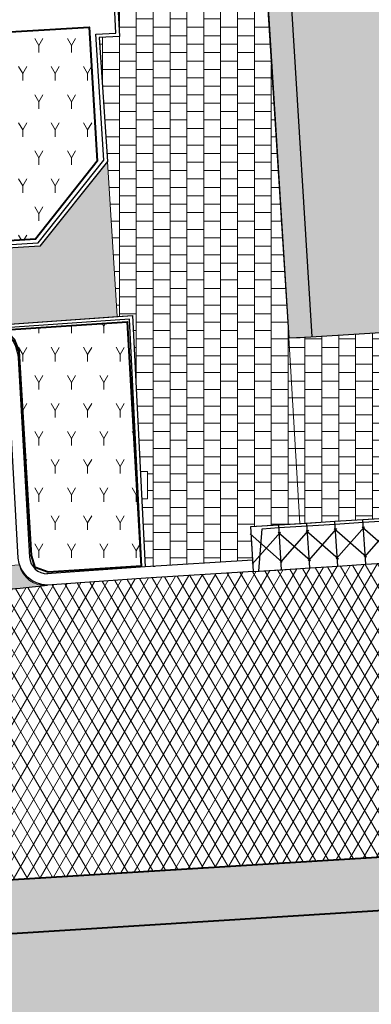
# Model space of a CAD drawing. Header units: metres. Extents: x -1 to 162893, y -2 to 502950.
# Tile 41 of 107: x 162422.13 to 162428.38, y 502738.95 to 502756.49. Entities that reach past the tile are written whole.
import ezdxf

# ---------------------------------------------------------------- set-up
doc = ezdxf.new("R2010")
doc.units = ezdxf.units.M
for name, color, linetype, lineweight, true_color in [('V-BH-GR-BEPLANTING_CULTUUR-A', 92, 'Continuous', 40, 0x00bd00), ('V-BH-VH-VERHARDING_BETONSTRAATSTEEN-A-Grijs-opritjes', 253, 'Continuous', 40, 0x828282), ('V-WE-VH-KANTOPSLUITING_ELEMENT_INRIT-S', 252, 'Continuous', 30, 0x696969), ('V-WE-VH-VERHARDING_ASFALT-A', 252, 'Continuous', 13, 0x696969), ('V-WE-VH-VERHARDING_SBAKSTEEN-A - ROODBRUIN_KEPER', 242, 'Continuous', 13, 0xbd002e), ('V-WE-VH-VERHARDING_TEGEL_300x300x45_GRIJS-A', 253, 'Continuous', 13, 0x828282), ('V-WE-VH-VERHARDING_TEGEL_300x300x60_GRIJS-A', 15, 'Continuous', 13, 0x815656)]:
    doc.layers.add(name, color=color, linetype=linetype, lineweight=lineweight, true_color=true_color)
for name, color, linetype, lineweight in [('V-BH-VH-GOOT_GEBAKKENKLINKERS_KEIFORMAAT_4STREK-G', 3, 'Continuous', 30), ('V-BH-VH-KANTOPSLUITING_OPSLUITBAND_60X200-G', 150, 'Continuous', 30), ('V-BH-VH-KANTOPSLUITING_TROTTOIRBAND_180 200-G', 6, 'Continuous', 30), ('V-BH-VH-KANTOPSLUITING_VOORKANTBAND-G', 2, 'Continuous', 30), ('V-BH-VH-MATERIAALGRENS-G', 7, 'Continuous', 30), ('V-WE-GR-BEPLANTING-A-250', 92, 'Continuous', 18), ('V-WE-VH-GESLOTENVERHARDING_ASFALT-A-200', 12, 'Continuous', 18), ('V-WE-VH-GOOT_BSS_DIKFORMAAT_6STREK-G', 5, 'Continuous', 30), ('V-WE-VH-OPENVERHARDING_BETONSTRAATSTEEN-A', 92, 'Continuous', 18), ('V-WE-VH-OPENVERHARDING_TEGEL-A', 92, 'Continuous', 18), ('V01-WE-VH-OPENVERHARDING_TEGEL-A', 92, 'Continuous', 18)]:
    doc.layers.add(name, color=color, linetype=linetype, lineweight=lineweight)
doc.layers.add('X-XX-AL-HULPLIJN 01-G', color=1, linetype='Continuous', lineweight=18, true_color=0xff0000, plot=False)
doc.layers.add('X01-XX-AL-HULPLIJN 01-G', color=1, linetype='Continuous', lineweight=18, true_color=0xff0000, plot=False)
pattern_1 = [(0, (0, 0), (0.3, 0.15), [0.3, -0.3]), (90, (0, 0), (-0.3, 1.83697019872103e-17), [])]
pattern_2 = [(59.99999999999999, (162509.3585818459, 502748.5254328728), (-0.2886752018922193, 0.4999998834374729), [0.144338, -0.433013]), (120, (162509.3585818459, 502748.5254328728), (-0.5773502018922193, -1.165625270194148e-07), [0.144338, -0.433013]), (270, (162509.3585818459, 502748.5254328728), (0.2886749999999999, -0.5), [0.125, -0.875])]

# ---------------------------------------------------------------- blocks, each defined once
blk = doc.blocks.new('V-SVH-INRITELEMENT_180 200_180X800X500_LINKS3')
at = {"layer": 'V-WE-VH-KANTOPSLUITING_ELEMENT_INRIT-S'}
for p, q in [((-0.05073643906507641, 0.7983895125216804), (0.4482570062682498, 0.8300997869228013)), ((0, 0), (-0.05073643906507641, 0.7983895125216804)), ((0.4766111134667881, 0.701639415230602), (-0.02805471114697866, 0.128479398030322)), ((0.09454612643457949, 0.006008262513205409), (0.1520319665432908, 0.7611742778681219)), ((0.1520319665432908, 0.7611742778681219), (0.451428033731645, 0.7802004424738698)), ((0.4989934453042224, 0.0317102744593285), (0.4482570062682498, 0.8300997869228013)), ((-0.06230180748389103, 0.6673923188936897), (0.5108582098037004, 0.1627264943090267)), ((0, 0), (0.4989934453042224, 0.0317102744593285))]:
    blk.add_line(p, q, dxfattribs=at)
blk = doc.blocks.new('V-SVH-INRITELEMENT_180 200_180X800X500_MIDDEN26')
at = {"layer": 'V-WE-VH-KANTOPSLUITING_ELEMENT_INRIT-S'}
for p, q in [((-0.05073643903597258, 0.7983895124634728), (0.4482570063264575, 0.8300997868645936)), ((0, 0), (-0.05073643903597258, 0.7983895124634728)), ((-0.04756541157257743, 0.7484901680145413), (0.451428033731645, 0.7802004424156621)), ((0.4766111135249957, 0.7016394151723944), (-0.028054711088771, 0.1284793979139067)), ((0.4989934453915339, 0.03171027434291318), (0.4482570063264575, 0.8300997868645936)), ((-0.06230180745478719, 0.667392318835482), (0.5108582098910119, 0.1627264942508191)), ((0, 0), (0.4989934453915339, 0.03171027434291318))]:
    blk.add_line(p, q, dxfattribs=at)
blk = doc.blocks.new('V-SVH-INRITELEMENT_180 200_180X800X500_MIDDEN27')
at = {"layer": 'V-WE-VH-KANTOPSLUITING_ELEMENT_INRIT-S'}
for p, q in [((-0.05073643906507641, 0.7983895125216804), (0.4482570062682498, 0.8300997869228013)), ((0, 0), (-0.05073643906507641, 0.7983895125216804)), ((-0.04756541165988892, 0.7484901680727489), (0.451428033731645, 0.7802004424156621)), ((0.4766111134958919, 0.7016394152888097), (-0.02805471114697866, 0.1284793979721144)), ((0.4989934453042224, 0.03171027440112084), (0.4482570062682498, 0.8300997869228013)), ((-0.06230180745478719, 0.667392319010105), (0.5108582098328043, 0.1627264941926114)), ((0, 0), (0.4989934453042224, 0.03171027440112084))]:
    blk.add_line(p, q, dxfattribs=at)
blk = doc.blocks.new('V-SVH-INRITELEMENT_180 200_180X800X500_MIDDEN28')
at = {"layer": 'V-WE-VH-KANTOPSLUITING_ELEMENT_INRIT-S'}
for p, q in [((-0.05073643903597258, 0.7983895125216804), (0.4482570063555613, 0.830099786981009)), ((0, 0), (-0.05073643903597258, 0.7983895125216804)), ((-0.04756541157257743, 0.7484901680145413), (0.4514280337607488, 0.7802004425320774)), ((0.4766111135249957, 0.7016394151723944), (-0.028054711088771, 0.1284793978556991)), ((0.4989934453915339, 0.03171027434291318), (0.4482570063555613, 0.830099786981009)), ((-0.06230180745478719, 0.6673923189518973), (0.5108582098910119, 0.1627264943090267)), ((0, 0), (0.4989934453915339, 0.03171027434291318))]:
    blk.add_line(p, q, dxfattribs=at)
blk = doc.blocks.new('V-SVH-INRITELEMENT_180 200_180X800X500_MIDDEN29')
at = {"layer": 'V-WE-VH-KANTOPSLUITING_ELEMENT_INRIT-S'}
for p, q in [((-0.05073643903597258, 0.7983895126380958), (0.4482570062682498, 0.8300997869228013)), ((0, 0), (-0.05073643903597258, 0.7983895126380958)), ((-0.04756541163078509, 0.7484901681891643), (0.451428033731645, 0.7802004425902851)), ((0.4766111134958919, 0.701639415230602), (-0.02805471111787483, 0.128479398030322)), ((0.4989934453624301, 0.03171027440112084), (0.4482570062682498, 0.8300997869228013)), ((-0.06230180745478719, 0.667392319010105), (0.5108582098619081, 0.1627264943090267)), ((0, 0), (0.4989934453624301, 0.03171027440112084))]:
    blk.add_line(p, q, dxfattribs=at)

msp = doc.modelspace()

# ---------------------------------------------------------------- hatches: boundary and pattern name
at = {"layer": 'V-BH-VH-GOOT_GEBAKKENKLINKERS_KEIFORMAAT_4STREK-G'}
h = msp.add_hatch(dxfattribs=at)
h.set_pattern_fill('AVH-SBS_DIKFORMAAT_HALFST', color=256, scale=2, pattern_type=2)
h.set_pattern_definition([(0, (0, 0), (0, 0.1), []), (90, (0.4, 0), (-0.4, 2.449293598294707e-17), [0.1, -0.1]), (90, (0.2, 0.1), (-0.4, 2.449293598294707e-17), [0.1, -0.1]), (0, (0.2, 0.05), (0, 0.2), [0, -0.2, 0, 0, 0]), (0, (0.2, 0.15), (0, 0.2), [0, -0.2, 0, 0, 0])])
h.paths.add_polyline_path([(162423.211, 502810.452), (162423.6301922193, 502810.4780367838), (162427.3307348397, 502750.8392912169), (162426.9110000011, 502750.821999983)])
at = {"layer": 'V-WE-GR-BEPLANTING-A-250'}
h = msp.add_hatch(dxfattribs=at)
h.set_pattern_fill('AGR-BEPLANTING_SOORT_01-SO', color=256, scale=0.5, pattern_type=2)
h.set_pattern_definition(pattern_2)
h.paths.add_polyline_path([(162395.8877587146, 502754.7396963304), (162417.0395776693, 502755.9797893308), (162423.3642035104, 502756.3505907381), (162423.5039562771, 502753.9668782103), (162422.4063205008, 502752.5754085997), (162397.3210013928, 502751.0185943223), (162395.9645920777, 502752.3106179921)])
h = msp.add_hatch(dxfattribs=at)
h.set_pattern_fill('AGR-BEPLANTING_SOORT_01-SO', color=256, scale=0.5, pattern_type=2)
h.set_pattern_definition(pattern_2)
h.paths.add_polyline_path([(162421.8723444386, 502750.9653001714), (162424.0380368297, 502751.1056855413), (162424.2853621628, 502746.7507204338), (162422.6296735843, 502746.6491624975), (162422.4011645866, 502746.7272129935), (162422.3327760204, 502746.9431283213), (162422.1184977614, 502750.5803236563), (162422.0333781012, 502750.7903873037)])
at = {"layer": 'V-WE-VH-GESLOTENVERHARDING_ASFALT-A-200'}
h = msp.add_hatch(dxfattribs=at)
h.set_pattern_fill('AVH-ASFALT-SO', color=256, scale=0.2, pattern_type=2)
h.set_pattern_definition([(59.99999999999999, (0, 0), (-0.1732050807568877, 0.1), []), (120, (0, 0), (-0.1732050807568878, -0.09999999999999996), [])])
edge = h.paths.add_edge_path()
edge.add_line((162450.0044490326, 502742.921922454), (162449.5548449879, 502742.9127564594))
edge.add_line((162449.5548449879, 502742.9127564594), (162449.5548506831, 502742.9124771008))
edge.add_line((162449.5548506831, 502742.9124771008), (162431.843, 502741.776))
edge.add_line((162431.843, 502741.776), (162430.7020000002, 502741.7050000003))
edge.add_line((162430.7020000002, 502741.7050000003), (162412.9259999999, 502740.6150000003))
edge.add_line((162412.9259999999, 502740.6150000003), (162411.896, 502740.5540000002))
edge.add_line((162411.896, 502740.5540000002), (162401.1750000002, 502739.874))
edge.add_arc((162400.8719744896, 502739.4440618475), 0.5259955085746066, 54.82336456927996, 90.52193220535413)
edge.add_line((162400.8671830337, 502739.9700355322), (162400.656, 502739.9570000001))
edge.add_line((162400.656, 502739.9570000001), (162400.6172191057, 502739.9546924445))
edge.add_line((162400.6172191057, 502739.9546924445), (162400.315, 502744.9479999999))
edge.add_line((162400.315, 502744.9479999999), (162402.0760000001, 502745.0609999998))
edge.add_line((162402.0760000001, 502745.0609999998), (162402.5624986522, 502744.981037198))
edge.add_line((162402.5624986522, 502744.981037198), (162422.1366841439, 502746.3592313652))
edge.add_line((162422.1366841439, 502746.3592313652), (162422.62, 502746.4160000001))
edge.add_line((162422.62, 502746.4160000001), (162424.37, 502746.5399999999))
edge.add_line((162424.37, 502746.5399999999), (162426.286, 502746.6589999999))
edge.add_line((162426.286, 502746.6589999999), (162433.2718239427, 502747.102938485))
edge.add_line((162433.2718239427, 502747.102938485), (162433.2718997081, 502747.1030780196))
edge.add_line((162433.2718997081, 502747.1030780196), (162434.604, 502747.184))
edge.add_line((162434.604, 502747.184), (162436.4699999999, 502747.303))
edge.add_line((162436.4699999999, 502747.303), (162436.9298955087, 502747.3043496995))
edge.add_line((162436.9298955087, 502747.3043496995), (162455.1050392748, 502748.3984890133))
edge.add_line((162455.1050392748, 502748.3984890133), (162455.5539999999, 502748.4919999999))
edge.add_line((162455.5539999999, 502748.4919999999), (162455.6176158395, 502747.4940255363))
edge.add_line((162455.6176158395, 502747.4940255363), (162455.6812509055, 502746.4960523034))
edge.add_line((162455.6812509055, 502746.4960523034), (162455.7448607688, 502745.4980774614))
edge.add_line((162455.7448607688, 502745.4980774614), (162455.8084633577, 502744.500102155))
edge.add_line((162455.8084633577, 502744.500102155), (162455.8859019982, 502743.2852822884))
edge.add_line((162455.8859019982, 502743.2852822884), (162455.842, 502743.283))
edge.add_line((162455.842, 502743.283), (162455.543, 502743.2669999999))
edge.add_line((162455.543, 502743.2669999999), (162450.63598493, 502742.9346868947))
edge.add_line((162450.63598493, 502742.9346868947), (162450.0044490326, 502742.921922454))
at = {"layer": 'V-WE-VH-GOOT_BSS_DIKFORMAAT_6STREK-G'}
h = msp.add_hatch(dxfattribs=at)
h.set_pattern_fill('AVH-BSS_DIKFORMAAT_HALFST', color=256, angle=90, pattern_type=2)
h.set_pattern_definition([(90, (0, 0), (-0.1035, 0.207), [0.069, -0.069]), (180, (0, 0), (-8.450062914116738e-18, -0.069), [])])
edge = h.paths.add_edge_path()
edge.add_line((162402.0760000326, 502745.0610000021), (162402.5624986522, 502744.981037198))
edge.add_line((162402.5624986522, 502744.981037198), (162422.1366841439, 502746.3592313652))
edge.add_line((162422.1366841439, 502746.3592313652), (162422.6199999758, 502746.4159999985))
edge.add_arc((162422.567219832, 502746.8653586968), 0.4524477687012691, 190.9820700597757, 276.6990729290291, ccw=False)
edge.add_line((162422.1230578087, 502746.7791665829), (162415.1217221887, 502746.2863563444))
edge.add_line((162415.1217221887, 502746.2863563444), (162411.8837630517, 502746.05837565))
edge.add_line((162411.8837630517, 502746.05837565), (162402.9175293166, 502745.4270742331))
edge.add_line((162402.9175293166, 502745.4270742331), (162402.5083573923, 502745.3982649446))
edge.add_arc((162402.0322286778, 502745.5628758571), 0.5037810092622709, 274.9844675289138, 340.92831174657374, ccw=False)
at = {"layer": 'V-WE-VH-OPENVERHARDING_BETONSTRAATSTEEN-A'}
h = msp.add_hatch(dxfattribs=at)
h.set_pattern_fill('AVH-BSS_KEIFORMAAT_HALFST', color=256, scale=2, angle=90, pattern_type=2)
h.set_pattern_definition([(90, (0, 0), (-0.21, 0.21), [0.21, -0.21]), (180, (0, 0), (-2.571758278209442e-17, -0.21), [])])
edge = h.paths.add_edge_path()
edge.add_arc((162400.8469107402, 502739.4255290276), 0.5556696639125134, 9.474808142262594, 53.8118048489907)
edge.add_line((162401.175, 502739.8740000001), (162411.8960000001, 502740.5540000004))
edge.add_arc((162411.9483151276, 502740.0212458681), 0.5353165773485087, 95.60832227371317, 180.13334731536)
edge.add_line((162411.413, 502740.0200000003), (162411.441, 502739.5740000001))
edge.add_line((162411.441, 502739.5740000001), (162401.4308416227, 502738.9558428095))
edge.add_line((162401.4308416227, 502738.9558428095), (162401.3949999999, 502739.5169999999))
edge = h.paths.add_edge_path()
edge.add_arc((162412.9383337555, 502740.1065360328), 0.5086135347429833, 5.01530878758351, 91.38954504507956)
edge.add_line((162412.9259999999, 502740.6150000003), (162430.7020000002, 502741.7050000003))
edge.add_arc((162430.7323671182, 502741.2381599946), 0.4678266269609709, 93.72174594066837, 177.5661170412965)
edge.add_line((162430.2649625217, 502741.2580269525), (162430.291, 502740.727))
edge.add_line((162430.291, 502740.727), (162413.482, 502739.6690000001))
edge.add_line((162413.482, 502739.6690000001), (162413.445, 502740.1510000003))
edge = h.paths.add_edge_path()
edge.add_arc((162449.5887755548, 502742.4134188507), 0.4999999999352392, 93.89000072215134, 183.418230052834)
edge.add_line((162449.089665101, 502742.3836068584), (162449.121, 502741.8590000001))
edge.add_line((162449.121, 502741.8590000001), (162432.376, 502740.8520000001))
edge.add_line((162432.376, 502740.8520000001), (162432.3475, 502741.4080000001))
edge.add_line((162432.3475, 502741.4080000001), (162432.317, 502741.5030000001))
edge.add_line((162432.317, 502741.5030000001), (162432.2, 502741.649))
edge.add_line((162432.2, 502741.649), (162432.054, 502741.738))
edge.add_line((162432.054, 502741.738), (162431.843, 502741.776))
edge.add_line((162431.843, 502741.776), (162449.5548506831, 502742.9124771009))
edge.add_line((162449.5548506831, 502742.9124771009), (162449.5548549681, 502742.9122669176))
edge = h.paths.add_edge_path()
edge.add_arc((162450.6460887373, 502742.4347889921), 0.4999999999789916, 4.417509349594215, 91.15788985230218)
edge.add_line((162450.6359849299, 502742.9346868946), (162455.543, 502743.2669999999))
edge.add_line((162455.543, 502743.2669999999), (162455.36, 502743.2039999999))
edge.add_line((162455.36, 502743.2039999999), (162455.217, 502743.0739999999))
edge.add_line((162455.217, 502743.0739999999), (162455.139, 502742.906))
edge.add_line((162455.139, 502742.906), (162455.133, 502742.7059999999))
edge.add_line((162455.133, 502742.7059999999), (162455.1649999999, 502742.279))
edge.add_line((162455.1649999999, 502742.279), (162451.1537035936, 502742.0395496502))
edge.add_line((162451.1537035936, 502742.0395496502), (162451.1446033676, 502742.4733008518))
at = {"layer": 'V-WE-VH-OPENVERHARDING_TEGEL-A'}
h = msp.add_hatch(dxfattribs=at)
h.set_pattern_fill('AVH-TEGEL_300X300_HALFST', color=256, pattern_type=2)
h.set_pattern_definition(pattern_1)
h.paths.add_polyline_path([(162424.3598762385, 502746.7397841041), (162424.2985754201, 502747.9495053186), (162424.3980031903, 502747.9495053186), (162424.3980031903, 502748.4384946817), (162424.2737966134, 502748.4384946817), (162424.1330000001, 502751.2170000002), (162423.8569385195, 502751.1973854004), (162423.686, 502753.9630000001), (162423.542, 502756.1690000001), (162423.9006615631, 502756.1862896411), (162423.8800000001, 502756.6250000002), (162425.2217781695, 502756.6943412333), (162425.2317204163, 502756.6870661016), (162425.2470000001, 502756.677493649), (162425.2629297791, 502756.6690473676), (162425.2793834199, 502756.6617885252), (162425.2962277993, 502756.6557594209), (162425.3133265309, 502756.6509826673), (162425.3305435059, 502756.6474612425), (162425.3477462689, 502756.6451792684), (162425.3648090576, 502756.6441034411), (162425.3816153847, 502756.6441849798), (162425.3980600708, 502756.6453619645), (162425.4140506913, 502756.6475618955), (162425.4443684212, 502756.654703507), (162425.4721037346, 502756.6649165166), (162425.4970000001, 502756.6774936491), (162425.5203402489, 502756.6927658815), (162425.5421120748, 502756.710895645), (162426.531, 502756.7620000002), (162426.9110000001, 502750.8220000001), (162427.1066199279, 502747.5127628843), (162426.235263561, 502747.4573895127), (162426.2733158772, 502746.8585975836), (162424.3598779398, 502746.7397567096)])
h = msp.add_hatch(dxfattribs=at)
h.set_pattern_fill('AVH-TEGEL_300X300_HALFST', color=256, pattern_type=2)
h.set_pattern_definition(pattern_1)
h.paths.add_polyline_path([(162432.3585704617, 502747.8465163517), (162427.1066199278, 502747.5127628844), (162426.911, 502750.8220000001), (162427.116, 502750.8260000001), (162431.979, 502751.1270000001), (162432.164, 502751.1380000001)])
h = msp.add_hatch(dxfattribs=at)
h.set_pattern_fill('AVH-TEGEL_300X300_HALFST', color=256, pattern_type=2)
h.set_pattern_definition(pattern_1)
h.paths.add_polyline_path([(162411.441, 502739.5739999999), (162411.475, 502739.07), (162413.499, 502739.1989999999), (162413.482, 502739.6690000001), (162430.291, 502740.727), (162430.316, 502740.228), (162432.408, 502740.3357173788), (162432.376, 502740.852), (162449.121, 502741.8589999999), (162449.1350578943, 502741.4615992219), (162451.1644383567, 502741.5278902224), (162451.1537035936, 502742.0395496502), (162455.3646676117, 502742.2909189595), (162455.5050442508, 502739.5314379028), (162455.499, 502739.531), (162455.545, 502738.7459999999), (162451.323, 502738.481), (162451.061, 502738.465), (162451.035, 502738.923), (162449.495, 502738.868), (162449.529, 502738.3679999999), (162449.257, 502738.351), (162445.035, 502738.086), (162442.969, 502737.9559999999), (162438.748, 502737.692), (162436.682, 502737.562), (162432.46, 502737.297), (162430.394, 502737.167), (162426.172, 502736.902), (162425.8870031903, 502736.8840669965), (162425.8870031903, 502737.2084946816), (162425.0869968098, 502737.2084946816), (162425.0869968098, 502736.8337277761), (162425.02, 502736.8295121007), (162425.02, 502737.2488346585), (162424.22, 502737.2488346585), (162424.22, 502736.7791732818), (162424.106, 502736.772), (162419.885, 502736.5080000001), (162417.819, 502736.378), (162413.597, 502736.113), (162411.531, 502735.983), (162407.31, 502735.7180000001), (162405.244, 502735.588), (162401.4535572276, 502735.3463444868), (162401.2312214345, 502738.9435156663)])
at = {"layer": 'V-WE-VH-VERHARDING_SBAKSTEEN-A - ROODBRUIN_KEPER'}
h = msp.add_hatch(dxfattribs=at)
h.set_pattern_fill('AVH-SBS_DIKFORMAAT_KEPER-SO', color=256, scale=0.2, pattern_type=2)
h.set_pattern_definition([(45, (0, 0), (0, 0.1951614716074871), [0.5519999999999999, -0.276]), (135, (0.097580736, 0.097580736), (1.110223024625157e-17, 0.1951614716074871), [0.5519999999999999, -0.276]), (0, (0.19516148, 0.09758074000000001), (0.29274222, 0.09758074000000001), [0, -0.5854844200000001])])
h.paths.add_polyline_path([(162423.6301922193, 502810.4780367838), (162439.554, 502811.473), (162442.5180000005, 502811.6579999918), (162442.528, 502811.4919999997), (162444.4359999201, 502811.6129999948), (162444.8182433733, 502805.1752094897), (162428.4650734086, 502804.1704552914), (162431.7447765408, 502751.1125025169), (162427.3307348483, 502750.8392912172)])
at = {"layer": 'V01-WE-VH-OPENVERHARDING_TEGEL-A'}
h = msp.add_hatch(dxfattribs=at)
h.set_pattern_fill('AVH-TEGEL_300X300_HALFST', color=256, pattern_type=2)
h.set_pattern_definition(pattern_1)
edge = h.paths.add_edge_path()
edge.add_arc((162627.3808135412, 502775.5408340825), 0.5000000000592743, 92.78974867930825, 183.9481949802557)
edge.add_line((162626.8820001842, 502775.5064068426), (162626.882, 502775.5064095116))
edge.add_line((162626.882, 502775.5064095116), (162626.882, 502775.5062649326))
edge.add_arc((162627.4232934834, 502775.5056324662), 0.5412938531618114, 179.9330536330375, 180.0669463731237)
edge.add_line((162626.8819999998, 502775.5049999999), (162626.2, 502787.031))
edge.add_line((162626.2, 502787.031), (162626.1952967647, 502787.1032010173))
edge.add_arc((162626.6942392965, 502787.1357025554), 0.4999999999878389, 183.727029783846, 273.2892340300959)
edge.add_line((162626.7229275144, 502786.6365262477), (162626.6614531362, 502786.6324214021))
edge.add_line((162626.6614531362, 502786.6324214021), (162626.7040000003, 502786.635))
edge.add_line((162626.7040000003, 502786.635), (162627.164, 502786.67))
edge.add_line((162627.164, 502786.67), (162627.803, 502776.062))
edge.add_line((162627.803, 502776.062), (162627.3564780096, 502776.0402415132))
edge = h.paths.add_edge_path()
edge.add_arc((162627.4795028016, 502774.4666394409), 0.4999999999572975, 189.5311365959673, 274.434869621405)
edge.add_line((162627.5181657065, 502773.9681365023), (162627.929, 502774))
edge.add_line((162627.929, 502774), (162628.572, 502763.431))
edge.add_line((162628.572, 502763.431), (162628.1335287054, 502763.4061386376))
edge.add_arc((162628.1618332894, 502762.9069404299), 0.5000000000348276, 93.24520124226, 182.8978858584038)
edge.add_line((162627.6624726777, 502762.8816623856), (162627.662, 502762.891))
edge.add_line((162627.662, 502762.891), (162626.9860000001, 502774.3730000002))
edge.add_arc((162627.4390552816, 502774.4334990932), 0.457076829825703, 187.6060401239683, 188.6541645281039)
edge.add_line((162626.987182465, 502774.3647227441), (162626.988, 502774.359))
edge.add_line((162626.988, 502774.359), (162626.99, 502774.346))
edge.add_line((162626.99, 502774.346), (162626.996, 502774.32))
edge.add_line((162626.996, 502774.32), (162626.999, 502774.306))
edge.add_line((162626.999, 502774.306), (162627.003, 502774.2940000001))
edge.add_line((162627.003, 502774.2940000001), (162627.012, 502774.268))
edge.add_line((162627.012, 502774.268), (162627.0193736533, 502774.2524285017))
edge.add_line((162627.0193736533, 502774.2524285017), (162626.9971923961, 502774.3165528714))
edge.add_arc((162627.4390552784, 502774.4334990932), 0.457076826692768, 192.4768148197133, 194.8243614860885, ccw=False)
edge.add_line((162626.9927730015, 502774.3347501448), (162626.9864049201, 502774.3838476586))
edge = h.paths.add_edge_path()
edge.add_arc((162629.707149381, 502737.8325094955), 0.4999999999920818, 93.52145337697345, 181.2028842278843)
edge.add_line((162629.207259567, 502737.8220131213), (162629.206, 502737.8819999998))
edge.add_line((162629.206, 502737.8819999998), (162627.715, 502761.8439999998))
edge.add_line((162627.715, 502761.8439999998), (162627.7141440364, 502761.8609093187))
edge.add_arc((162628.2135046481, 502761.8861873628), 0.500000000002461, 182.8978858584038, 273.2670969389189)
edge.add_line((162628.242, 502761.3869999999), (162628.696, 502761.4129999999))
edge.add_line((162628.696, 502761.4129999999), (162630.106, 502738.3579999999))
edge.add_line((162630.106, 502738.3579999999), (162629.6764382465, 502738.3315654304))
h.paths.add_polyline_path([(-0.819406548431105, -1.554399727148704), (47.99027967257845, -1.554399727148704), (47.99027967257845, 3.362039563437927), (-0.819406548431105, 3.362039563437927)], flags=9)
h = msp.add_hatch(dxfattribs=at)
h.set_pattern_fill('AVH-TEGEL_300X300_HALFST', color=256, pattern_type=2)
h.set_pattern_definition(pattern_1)
edge = h.paths.add_edge_path()
edge.add_line((162421.34476512, 502751.1025011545), (162414.9021730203, 502750.7019617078))
edge.add_arc((162414.9094137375, 502750.0205660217), 0.6814341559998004, 90.60881941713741, 123.2873066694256)
edge.add_line((162414.5354170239, 502750.5901965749), (162411.8247185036, 502750.4504387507))
edge.add_arc((162411.5828147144, 502749.8130108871), 0.6817856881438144, 69.21825292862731, 97.35593726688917)
edge.add_line((162411.4955236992, 502750.4891854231), (162402.7129780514, 502749.955516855))
edge.add_arc((162402.7666848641, 502749.269629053), 0.6879872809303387, 94.47727412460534, 123.9268273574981)
edge.add_line((162402.3826959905, 502749.8404872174), (162399.786, 502749.6949999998))
edge.add_line((162399.786, 502749.6949999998), (162400.1134737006, 502745.1361460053))
edge.add_line((162400.1134737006, 502745.1361460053), (162398.7222396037, 502745.0517755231))
edge.add_line((162398.7222396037, 502745.0517755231), (162397.9237000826, 502745.0221634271))
edge.add_arc((162398.1843107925, 502750.8417586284), 5.825427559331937, 230.5656825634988, 267.4359171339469, ccw=False)
edge.add_line((162394.4840386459, 502746.3424706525), (162394.4831567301, 502746.3431917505))
edge.add_arc((162394.667423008, 502746.5698669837), 0.2921227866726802, 138.648659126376, 230.8920374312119, ccw=False)
edge.add_line((162394.448134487, 502746.7628650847), (162394.4495975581, 502746.7645274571))
edge.add_line((162394.4495975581, 502746.7645274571), (162394.7815091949, 502747.1589286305))
edge.add_line((162394.7815091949, 502747.1589286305), (162393.4374933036, 502748.1790694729))
edge.add_line((162393.4374933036, 502748.1790694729), (162393.1140118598, 502747.7944421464))
edge.add_line((162393.1140118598, 502747.7944421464), (162393.1121566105, 502747.7920973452))
edge.add_arc((162392.8717481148, 502747.9823129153), 0.3065586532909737, 232.7768958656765, 321.6483147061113, ccw=False)
edge.add_arc((162397.2449506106, 502752.4704380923), 6.57079052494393, 209.166263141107, 226.0703696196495, ccw=False)
edge.add_line((162391.5072759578, 502749.2681923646), (162393.387, 502749.4646163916))
edge.add_line((162393.387, 502749.4646163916), (162393.308, 502750.6039999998))
edge.add_line((162393.308, 502750.6039999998), (162393.3044420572, 502750.6577093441))
edge.add_line((162393.3044420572, 502750.6577093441), (162397.273, 502750.9029999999))
edge.add_line((162397.273, 502750.9029999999), (162422.484, 502752.4529999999))
edge.add_line((162422.484, 502752.4529999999), (162423.686, 502753.9629999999))
edge.add_line((162423.686, 502753.9629999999), (162423.8569385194, 502751.1973854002))
edge.add_line((162423.8569385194, 502751.1973854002), (162421.6874254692, 502751.0432381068))
edge.add_arc((162421.4001541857, 502750.4024953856), 0.7021937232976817, 65.85134666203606, 94.52419304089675)

# ---------------------------------------------------------------- linework, layer by layer
at = {"layer": 'V-BH-GR-BEPLANTING_CULTUUR-A', "flags": 128}
for points in [[(162395.8877587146, 502754.7396963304), (162417.0395776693, 502755.9797893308), (162423.3642035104, 502756.3505907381), (162423.5039562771, 502753.9668782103), (162422.4063205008, 502752.5754085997), (162397.3210013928, 502751.0185943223), (162395.9645920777, 502752.3106179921), (162395.8877587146, 502754.7396963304)], [(162421.8723444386, 502750.9653001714), (162424.0380368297, 502751.1056855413), (162424.2853621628, 502746.7507204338), (162422.6296735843, 502746.6491624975), (162422.4011645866, 502746.7272129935), (162422.3327760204, 502746.9431283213), (162422.1184977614, 502750.5803236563), (162422.0333781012, 502750.7903873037), (162421.8723444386, 502750.9653001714)]]:
    msp.add_lwpolyline(points, dxfattribs=at)
at = {"layer": 'V-BH-VH-GOOT_GEBAKKENKLINKERS_KEIFORMAAT_4STREK-G'}
msp.add_line((162423.211, 502810.452), (162426.911, 502750.822), dxfattribs=at)
at = {"layer": 'V-BH-VH-KANTOPSLUITING_OPSLUITBAND_60X200-G', "flags": 128}
for points in [[(162395.7959398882, 502755.1636851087), (162395.9248688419, 502752.2855941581), (162397.2956444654, 502750.9645054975), (162422.4536790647, 502752.5112491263), (162423.6246171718, 502753.9822279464), (162423.4781520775, 502756.2259918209), (162423.8379084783, 502756.2433342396), (162423.8200664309, 502756.6221773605)], [(162424.2999531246, 502746.7367475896), (162424.0761756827, 502751.1528112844), (162421.784747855, 502750.9900017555)]]:
    msp.add_lwpolyline(points, dxfattribs=at)
at = {"layer": 'V-BH-VH-KANTOPSLUITING_TROTTOIRBAND_180 200-G'}
for p, q in [((162426.2736021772, 502746.8586153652), (162424.3576021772, 502746.7396153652)), ((162424.3558640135, 502746.7394998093), (162422.6058640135, 502746.6154998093))]:
    msp.add_line(p, q, dxfattribs=at)
at = {"layer": 'V-BH-VH-KANTOPSLUITING_TROTTOIRBAND_180 200-G', "flags": 128}
for points in [[(162414.4364572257, 502746.7097453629), (162414.4349829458, 502746.7190634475), (162414.2279422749, 502750.019653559), (162414.2280084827, 502750.0268419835, -0.4112673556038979), (162414.9088281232, 502750.7019999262), (162414.8965898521, 502750.7016145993), (162421.3465898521, 502751.1026145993), (162421.3426102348, 502751.1023273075, -0.4099158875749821), (162422.0990649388, 502750.4703170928), (162422.0994589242, 502750.4662570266), (162422.2985095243, 502746.912353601)], [(162421.3426102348, 502751.1023273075, -0.4099158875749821), (162422.0990649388, 502750.4703170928), (162422.0994589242, 502750.4662570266), (162422.2985095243, 502746.912353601, 0.3856304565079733), (162422.6213178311, 502746.6159956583, 0.3856304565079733)]]:
    msp.add_lwpolyline(points, format="xyb", dxfattribs=at)
at = {"layer": 'V-BH-VH-KANTOPSLUITING_VOORKANTBAND-G', "flags": 128}
for points in [[(162423.88, 502756.625), (162423.900661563, 502756.1862896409), (162423.542, 502756.1690000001), (162423.686, 502753.963), (162422.484, 502752.453), (162397.273, 502750.903), (162395.866, 502752.259), (162395.736, 502755.161)], [(162421.6874254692, 502751.0432381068), (162424.133, 502751.217), (162424.3598762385, 502746.7397841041)], [(162426.286, 502746.659), (162424.37, 502746.54)], [(162424.37, 502746.54), (162422.62, 502746.416)]]:
    msp.add_lwpolyline(points, dxfattribs=at)
msp.add_lwpolyline([(162422.6199999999, 502746.4160000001, -0.3878316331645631), (162422.099, 502746.898), (162421.8999999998, 502750.4509999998, 0.409915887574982), (162421.3589999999, 502750.9029999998, 0.409915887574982)], format="xyb", dxfattribs=at)
at = {"layer": 'V-BH-VH-MATERIAALGRENS-G'}
msp.add_line((162427.3307348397, 502750.8392912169), (162423.6301922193, 502810.4780367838), dxfattribs=at)
at = {"layer": 'V-BH-VH-MATERIAALGRENS-G', "flags": 128}
for points in [[(162426.531, 502756.762), (162426.911, 502750.822)], [(162426.911, 502750.822), (162427.116, 502750.826), (162431.979, 502751.127)], [(162402.076, 502745.061), (162402.5624986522, 502744.981037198), (162422.1366841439, 502746.3592313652), (162422.62, 502746.416)], [(162412.926, 502740.615), (162430.702, 502741.705)], [(162430.291, 502740.727), (162413.482, 502739.6690000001)]]:
    msp.add_lwpolyline(points, dxfattribs=at)
at = {"layer": 'V-BH-VH-VERHARDING_BETONSTRAATSTEEN-A-Grijs-opritjes', "flags": 128}
msp.add_lwpolyline([(162413.445, 502740.1510000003, 0.3957979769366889), (162412.9259999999, 502740.6150000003), (162430.7020000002, 502741.7050000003), (162430.7020000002, 502741.7050000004, 0.3830851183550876), (162430.2649625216, 502741.2580269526), (162430.2649625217, 502741.2580269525), (162430.291, 502740.727), (162413.482, 502739.6690000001), (162413.445, 502740.1510000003)], format="xyb", dxfattribs=at)
at = {"layer": 'V-WE-VH-VERHARDING_ASFALT-A', "flags": 128}
msp.add_lwpolyline([(162430.7020000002, 502741.7050000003), (162412.9259999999, 502740.6150000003), (162411.896, 502740.5540000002), (162401.1750000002, 502739.874, 0.1570364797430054), (162400.8671830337, 502739.9700355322), (162400.8671830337, 502739.9700355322), (162400.656, 502739.9570000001), (162400.6172191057, 502739.9546924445), (162400.315, 502744.9479999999), (162402.0760000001, 502745.0609999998), (162402.5624986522, 502744.981037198), (162422.1366841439, 502746.3592313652), (162422.62, 502746.4160000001), (162424.37, 502746.5399999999), (162426.286, 502746.6589999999), (162433.2718239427, 502747.102938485)], format="xyb", dxfattribs=at)
at = {"layer": 'V-WE-VH-VERHARDING_TEGEL_300x300x45_GRIJS-A'}
msp.add_line((162423.686, 502753.963), (162423.8569385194, 502751.1973854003), dxfattribs=at)
at = {"layer": 'V-WE-VH-VERHARDING_TEGEL_300x300x45_GRIJS-A', "flags": 128}
msp.add_lwpolyline([(162391.5072759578, 502749.2681923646), (162393.387, 502749.4646163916), (162393.308, 502750.6039999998), (162393.3044420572, 502750.6577093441), (162397.273, 502750.9029999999), (162422.484, 502752.4529999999), (162423.686, 502753.9629999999), (162423.8569385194, 502751.1973854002), (162421.6874254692, 502751.0432381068), (162421.6874254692, 502751.0432381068, 0.1257657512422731), (162421.34476512, 502751.1025011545)], format="xyb", dxfattribs=at)
at = {"layer": 'V-WE-VH-VERHARDING_TEGEL_300x300x60_GRIJS-A'}
msp.add_line((162426.911, 502750.822), (162427.1066199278, 502747.5127628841), dxfattribs=at)
at = {"layer": 'V-WE-VH-VERHARDING_TEGEL_300x300x60_GRIJS-A', "flags": 128}
for points in [[(162426.531, 502756.7620000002), (162426.9110000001, 502750.8220000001), (162427.1066199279, 502747.5127628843), (162426.235263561, 502747.4573895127), (162426.2733158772, 502746.8585975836), (162424.3598779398, 502746.7397567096), (162424.3598762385, 502746.7397841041)], [(162424.3598762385, 502746.7397841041), (162424.2985754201, 502747.9495053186), (162424.3980031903, 502747.9495053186), (162424.3980031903, 502748.4384946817), (162424.2737966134, 502748.4384946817), (162424.1330000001, 502751.2170000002), (162423.8569385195, 502751.1973854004), (162423.686, 502753.9630000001), (162423.542, 502756.1690000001), (162423.9006615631, 502756.1862896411), (162423.8800000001, 502756.6250000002)], [(162432.3585704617, 502747.8465163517), (162427.1066199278, 502747.5127628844), (162426.911, 502750.8220000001), (162427.116, 502750.8260000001), (162431.979, 502751.1270000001), (162432.164, 502751.1380000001), (162432.3585704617, 502747.8465163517)], [(162411.441, 502739.5739999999), (162411.475, 502739.07), (162413.499, 502739.1989999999), (162413.482, 502739.6690000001), (162430.291, 502740.727)]]:
    msp.add_lwpolyline(points, dxfattribs=at)
at = {"layer": 'X-XX-AL-HULPLIJN 01-G', "flags": 128}
for points in [[(162423.6301922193, 502810.4780367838), (162439.554, 502811.473), (162442.5180000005, 502811.6579999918), (162442.528, 502811.4919999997), (162444.4359999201, 502811.6129999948), (162444.8182433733, 502805.1752094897), (162428.4650734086, 502804.1704552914), (162431.7447765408, 502751.1125025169), (162427.3307348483, 502750.8392912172)], [(162423.211, 502810.452), (162423.6301922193, 502810.4780367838), (162427.3307348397, 502750.8392912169), (162426.9110000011, 502750.821999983)]]:
    msp.add_lwpolyline(points, close=True, dxfattribs=at)
at = {"layer": 'X01-XX-AL-HULPLIJN 01-G', "flags": 128}
msp.add_lwpolyline([(162402.0760000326, 502745.0610000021), (162402.5624986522, 502744.981037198), (162422.1366841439, 502746.3592313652), (162422.6199999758, 502746.4159999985, -0.3924847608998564), (162422.1230578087, 502746.7791665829), (162415.1217221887, 502746.2863563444), (162411.8837630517, 502746.05837565), (162402.9175293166, 502745.4270742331), (162402.5083573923, 502745.3982649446, -0.29594698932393)], format="xyb", close=True, dxfattribs=at)

# ---------------------------------------------------------------- block references
at = {"color": 7, "linetype": 'Continuous', "lineweight": 0}
for name, p in [('V-SVH-INRITELEMENT_180 200_180X800X500_MIDDEN27', (162427.2839868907, 502746.7224205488)), ('V-SVH-INRITELEMENT_180 200_180X800X500_MIDDEN28', (162427.782980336, 502746.7541308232)), ('V-SVH-INRITELEMENT_180 200_180X800X500_MIDDEN29', (162428.2819737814, 502746.7858410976)), ('V-SVH-INRITELEMENT_180 200_180X800X500_LINKS3', (162426.286, 502746.659)), ('V-SVH-INRITELEMENT_180 200_180X800X500_MIDDEN26', (162426.7849934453, 502746.6907102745))]:
    msp.add_blockref(name, p, dxfattribs=at)

doc.saveas('drawing.dxf')
